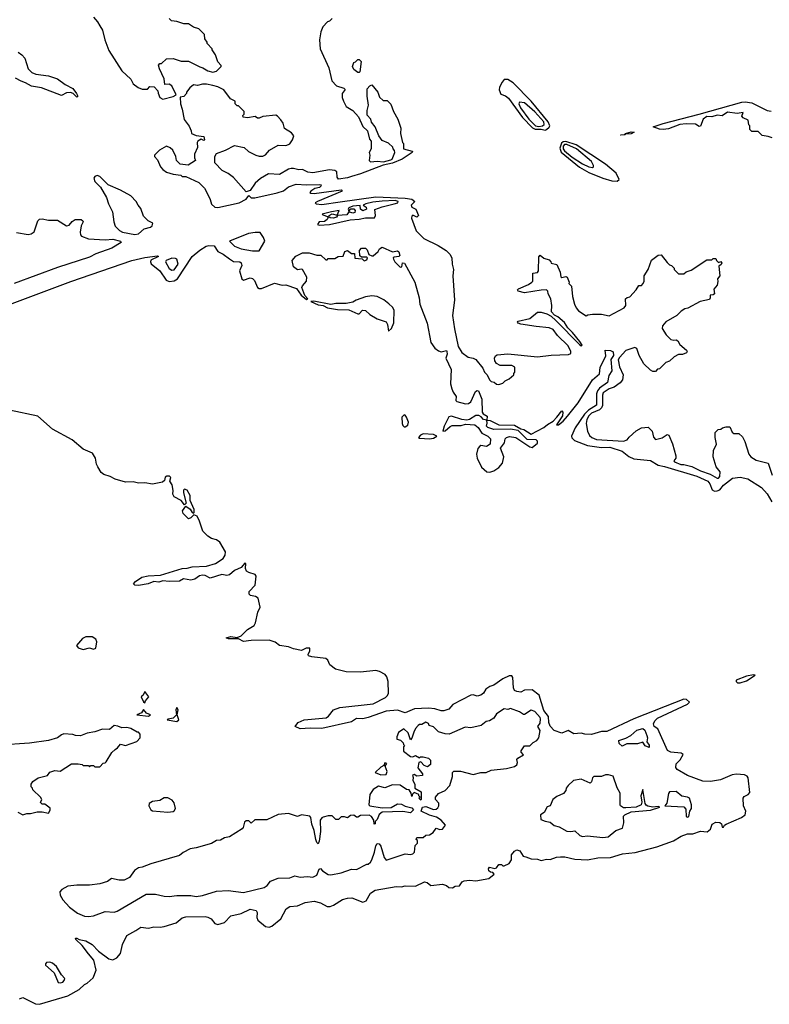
# Model space of a CAD drawing. Extents: x 2673034 to 2765626, y 830478 to 954748.
# Tile 6 of 126: x 2696160 to 2702002, y 845930 to 853601. Entities that reach past the tile are written whole.
import ezdxf

# ---------------------------------------------------------------- set-up
doc = ezdxf.new("R2010")
doc.units = 0

msp = doc.modelspace()

# ---------------------------------------------------------------- linework, layer by layer
at = {"layer": '0CON05XD'}
for points in [[(2696735, 853620), (2696767.5, 853585), (2696783.8, 853553.8), (2696805, 853520), (2696823.3, 853445), (2696855, 853360), (2696955, 853202.5), (2697026.4, 853136.4), (2697045, 853100), (2697083, 853073), (2697115, 853060), (2697155, 853060), (2697175, 853080), (2697208.3, 853078.3), (2697237, 853047), (2697238.3, 853028.3), (2697252.5, 852995), (2697275, 852982.5)], [(2698595, 853610), (2698575, 853590), (2698560, 853585), (2698522.5, 853545), (2698507.5, 853505), (2698497.5, 853445), (2698502.5, 853375), (2698570, 853225), (2698593.3, 853125), (2698630, 853085), (2698687, 853067), (2698697.5, 853057.5), (2698672.5, 853025), (2698673.3, 852995), (2698683.3, 852965), (2698705, 852923.3), (2698755, 852893.3), (2698800, 852845), (2698835, 852770), (2698870, 852735), (2698885, 852670), (2698900, 852655), (2698900, 852595), (2698882.5, 852565), (2698890, 852545), (2698882.5, 852505), (2698893, 852493), (2698945, 852498), (2698995, 852493.8), (2699052.1, 852507.9), (2699063.8, 852515), (2699082.5, 852565), (2699081.7, 852581.7), (2699070, 852595), (2699068.3, 852608.3), (2699035, 852640), (2698985, 852660), (2698960, 852695), (2698930, 852765), (2698903, 852803), (2698897.5, 852825), (2698868.3, 852858.3), (2698867, 852893), (2698877.5, 852935), (2698866.7, 853005), (2698868.3, 853061.7), (2698887.5, 853085), (2698905, 853092.5), (2698950, 853035), (2698965, 852997.5), (2698991.7, 852971.7), (2699025, 852970), (2699053.6, 852943.6), (2699073.3, 852885), (2699106.2, 852825), (2699130, 852755), (2699127.5, 852715), (2699143, 852643), (2699150, 852635), (2699150, 852595), (2699217.5, 852577.5), (2699222.5, 852575), (2699218.8, 852565), (2699140, 852515), (2699065, 852482.9), (2698992.5, 852467.5), (2698815, 852399.1), (2698745, 852380), (2698715, 852367.8), (2698645, 852357.5), (2698633.6, 852373.6), (2698632.5, 852415), (2698616.1, 852426.1), (2698575, 852430.8), (2698445, 852408), (2698405, 852413.3), (2698365, 852433.3), (2698335, 852430), (2698295, 852442.5), (2698275, 852442.5), (2698255, 852436.7), (2698185, 852393.8), (2698099.3, 852400.7), (2698037, 852363), (2697995, 852327.5), (2697955, 852270), (2697925, 852260), (2697825, 852372.5), (2697785, 852402.5), (2697737, 852427), (2697680, 852485), (2697680, 852535), (2697695, 852557.5), (2697765, 852583.8), (2697835, 852620), (2697910, 852605), (2697943.9, 852573.9), (2698000, 852545), (2698025, 852537.5), (2698055, 852537.5), (2698075, 852547.5), (2698106.4, 852583.6), (2698175, 852622.5), (2698235, 852620), (2698255, 852627.5), (2698265.9, 852634.1), (2698286.1, 852663.9), (2698296.4, 852696.4), (2698279.3, 852719.3), (2698225, 852752.5), (2698213.3, 852795), (2698195, 852820), (2698169.5, 852849.5), (2698155, 852856.2), (2698055, 852847.5), (2698025, 852832.5), (2698013, 852833), (2697995, 852847.5), (2697935, 852836.7), (2697901.7, 852841.7), (2697900, 852855), (2697910, 852865), (2697910, 852885), (2697865, 852930), (2697855, 852930), (2697840, 852945), (2697840, 852965), (2697803.6, 852983.6), (2697750, 853055), (2697705, 853077.5), (2697665, 853087.5), (2697615, 853097.5), (2697585, 853097.5), (2697545, 853087.5), (2697515, 853092.5), (2697485, 853070), (2697460, 853035), (2697460, 853025), (2697438.3, 853001.7), (2697411.7, 852998.3), (2697412.5, 852945), (2697427.5, 852905), (2697443, 852823), (2697480.7, 852770.7), (2697497.5, 852735), (2697500, 852715), (2697535, 852697.5), (2697595, 852690), (2697600, 852665), (2697595, 852660), (2697575, 852670), (2697547.5, 852655), (2697542.5, 852645), (2697546.7, 852605), (2697523, 852553), (2697522.5, 852525), (2697530, 852505), (2697471.7, 852468.3), (2697410, 852475), (2697383, 852503), (2697377.5, 852535), (2697352.5, 852585), (2697333.6, 852603.6), (2697305, 852616.7), (2697250, 852585), (2697210, 852545), (2697210, 852535), (2697235, 852510), (2697257.5, 852455), (2697275, 852432.5), (2697305, 852412.5), (2697355, 852397.5), (2697415, 852390), (2697425, 852380), (2697455, 852380), (2697555, 852332.5), (2697599.3, 852289.3), (2697625, 852240), (2697645, 852200), (2697653.6, 852163.6), (2697680, 852140), (2697705, 852138.1), (2697870, 852175), (2697925, 852203.8), (2697945, 852230), (2697964.2, 852214.2), (2697991.9, 852211.9), (2698167.8, 852252.2), (2698215, 852267.5), (2698255, 852298.8), (2698315, 852320), (2698395, 852314), (2698498, 852318), (2698510, 852315), (2698507.5, 852305), (2698495.9, 852294.1), (2698460, 852285), (2698430, 852265), (2698420, 852255), (2698428.3, 852248.3), (2698455, 852246.7), (2698665, 852276), (2698672.5, 852265), (2698480, 852185), (2698462.5, 852175), (2698470, 852165), (2698515, 852162), (2698658.7, 852181.3), (2698935, 852221.9), (2699165, 852210), (2699215, 852202.5), (2699240, 852185), (2699210, 852155), (2699215, 852140), (2699247.5, 852125), (2699267.5, 852075), (2699255, 852062.5), (2699225, 852077.5), (2699215, 852070), (2699213.3, 852055), (2699250, 851955), (2699308.8, 851895), (2699422.3, 851842.3), (2699483.6, 851803.6), (2699513.2, 851775), (2699527.7, 851745), (2699530, 851695), (2699539.6, 851655), (2699534.6, 851605.4), (2699547.8, 851415), (2699533.8, 851295), (2699548.8, 851191.2), (2699577.1, 851055), (2699605, 851007.5), (2699655, 850971.2), (2699695, 850963.8), (2699715, 850953.3), (2699770, 850885), (2699782.5, 850855), (2699802.5, 850835), (2699822.5, 850795), (2699835, 850782.5), (2699857, 850777), (2699875, 850762.5), (2699895, 850760), (2699925, 850770), (2699943, 850787), (2699975, 850802.5), (2700010, 850835), (2700010, 850845), (2700020, 850855), (2700020, 850895), (2699995, 850906.2), (2699905, 850906.2), (2699875, 850921.2), (2699863, 850943), (2699861.4, 850965), (2699868.7, 850981.3), (2699880.6, 850989.4), (2699965, 850998.5), (2700195, 850974.7), (2700302.1, 850987.9), (2700437.3, 850992.7), (2700455, 851000), (2700455.6, 851015), (2700435, 851061.1), (2700351.6, 851141.6), (2700316.2, 851186.2), (2700285, 851200.3), (2700185, 851211.3)], [(2697275, 852982.5), (2697357, 853003), (2697380, 853015), (2697346, 853086), (2697325, 853097.5), (2697290, 853095), (2697285, 853140), (2697248.3, 853218.3), (2697242.5, 853247.5), (2697251.7, 853258.3), (2697265, 853260), (2697303, 853297), (2697355, 853297.5), (2697418.3, 853278.3), (2697475, 853277.5), (2697565, 853232.5), (2697587, 853227), (2697625, 853202.5), (2697665, 853192.5), (2697695, 853200), (2697730, 853235), (2697730, 853245), (2697703, 853273), (2697687, 853327), (2697660, 853365), (2697660, 853375), (2697620, 853415), (2697620, 853425), (2697603, 853453), (2697600, 853485), (2697555, 853530), (2697515, 853542.5), (2697475, 853567.5), (2697438.3, 853568.3), (2697385, 853587.5), (2697343, 853593), (2697325, 853610)], [(2696147.7, 853347.7), (2696177.1, 853327.1), (2696200, 853300), (2696225, 853217.5), (2696255, 853188.8), (2696285, 853176.2), (2696385, 853162.5), (2696455, 853139.2), (2696515, 853095.8), (2696575, 853065.8), (2696603.8, 853025), (2696613.3, 853005), (2696605, 852996.7), (2696577, 853027), (2696555, 853032.9), (2696525, 853031.2), (2696485, 853011.2), (2696328.9, 853068.9), (2696252.9, 853082.9), (2696205, 853110), (2696171.3, 853121.3), (2696126.1, 853146.1)], [(2698805, 853190), (2698795, 853190), (2698765, 853212.5), (2698753.3, 853235), (2698763.6, 853266.4), (2698778.3, 853271.7), (2698795, 853290), (2698805, 853290), (2698820, 853275), (2698810, 853195), (2698805, 853190)], [(2700255, 852739.4), (2700265, 852744.7), (2700286.4, 852763.6), (2700290.6, 852775), (2700279.4, 852805), (2700146.4, 852966.4), (2700005, 853108.7), (2699965, 853134.3), (2699935, 853133.8), (2699918.8, 853115), (2699900, 853075), (2699896.4, 853053.6), (2699910, 853020), (2699945, 853007.2), (2699969.2, 852989.2), (2700078.6, 852838.6), (2700157.4, 852757.4), (2700177.5, 852747.5), (2700225, 852747.1), (2700255, 852739.4)], [(2700205, 852769.9), (2700235, 852774.1), (2700247.2, 852785), (2700245.2, 852805), (2700175, 852883.6), (2700095, 852951.9), (2700055, 852958.8), (2700051.1, 852945), (2700062.5, 852915), (2700126.8, 852825), (2700180.9, 852775), (2700205, 852769.9)], [(2702025, 852680), (2701991.7, 852691.7), (2701945, 852697.5), (2701915, 852730), (2701865, 852730), (2701850, 852745), (2701850, 852775), (2701843, 852783), (2701837, 852817), (2701797.5, 852837.5), (2701788.3, 852848.3), (2701797.5, 852877.5), (2701751.2, 852868.8), (2701675, 852879.4), (2701635, 852852), (2701595, 852858.1), (2701555, 852844.3), (2701515, 852846.7), (2701486.2, 852825), (2701465, 852772.5), (2701455, 852767.5), (2701426.4, 852786.4), (2701355, 852788.6), (2701305, 852785.6), (2701215, 852750), (2701175, 852744.2), (2701145, 852747.1), (2701097.5, 852765), (2701175, 852792.7), (2701456.1, 852863.9), (2701787.8, 852957.8), (2701815, 852961.8), (2701865, 852952.5), (2701985, 852894.4), (2702017.6, 852887.6)], [(2700845, 852700), (2700842.5, 852705), (2700872.5, 852707.5), (2700880, 852715), (2700925, 852726.5), (2700947.5, 852725), (2700925, 852710.8), (2700880, 852710), (2700875, 852704.4), (2700845, 852700)], [(2700815, 852342.2), (2700831.2, 852355), (2700808.1, 852405), (2700725.8, 852475.8), (2700496.2, 852626.2), (2700415, 852652), (2700395, 852648.3), (2700382.3, 852637.7), (2700368.8, 852598.8), (2700379.3, 852569.3), (2700521.8, 852451.8), (2700595, 852410.4), (2700705, 852366.5), (2700775, 852344.2), (2700815, 852342.2)], [(2700625, 852450), (2700631.2, 852455), (2700630.8, 852465), (2700615.6, 852495), (2700499.5, 852595), (2700425, 852629.2), (2700405, 852627.3), (2700395, 852616.5), (2700395, 852595.5), (2700405, 852578.8), (2700465, 852530.3), (2700545, 852477.8), (2700595.5, 852454.5), (2700625, 852450)], [(2697056.1, 851926.1), (2697085, 851932.6), (2697129.7, 851970.3), (2697180, 851985), (2697192.5, 851995), (2697196.4, 852016.4), (2697160, 852035), (2697125, 852070), (2697105, 852130), (2697082.5, 852155), (2697067.5, 852185), (2697025, 852227.5), (2696945, 852272.5), (2696850, 852315), (2696785, 852380), (2696765, 852387.5), (2696745, 852380), (2696737.5, 852365), (2696745, 852340), (2696790, 852295), (2696837.5, 852215), (2696853.3, 852165), (2696882.5, 852105), (2696893.8, 852025), (2696905, 851992.5), (2696938.3, 851958.3), (2696962.5, 851945), (2697056.1, 851926.1)], [(2698495, 852000), (2698575, 852004), (2698735, 852042.5), (2698805, 852046), (2698855, 852056), (2698925, 852057.5), (2698933.8, 852075), (2698927.1, 852122.9), (2698986.1, 852143.9), (2699078.8, 852165), (2699107.5, 852175), (2699110, 852185), (2699085, 852192), (2698985, 852187.5), (2698911.3, 852178.7), (2698857.5, 852165), (2698837.5, 852155), (2698860.5, 852140.5), (2698863.5, 852125), (2698835, 852112.2), (2698814.8, 852124.8), (2698814, 852154), (2698755, 852147.9), (2698726.2, 852135), (2698719.2, 852125), (2698725, 852110), (2698741.7, 852128.3), (2698765, 852126.4), (2698775.5, 852115), (2698770.6, 852099.4), (2698755, 852094.1), (2698725.7, 852104.3), (2698709.9, 852080.1), (2698635.8, 852074.2), (2698628.1, 852061.9), (2698606.4, 852053.6), (2698578.3, 852058.3), (2698570, 852065), (2698572.9, 852075), (2698595, 852088.9), (2698635, 852077.5), (2698650, 852115), (2698588.8, 852105), (2698516.7, 852085), (2698521.2, 852081.2), (2698558, 852068), (2698561.5, 852055), (2698556.7, 852043.3), (2698535, 852027.5), (2698493, 852027), (2698480, 852005), (2698495, 852000)], [(2696135, 851942.5), (2696225, 851927.5), (2696248.5, 851931.5), (2696271.7, 851948.3), (2696302.2, 852035), (2696315, 852047.5), (2696335, 852049.1), (2696385, 852038.2), (2696455, 852040), (2696525, 851995.8), (2696545, 851999.2), (2696570.2, 852029.8), (2696593.3, 852045), (2696640, 852045), (2696653.3, 852035), (2696653.8, 852025), (2696638.8, 851995), (2696630.8, 851945), (2696632.9, 851925), (2696641.9, 851915), (2696695, 851894.5), (2696825, 851885.8), (2696885, 851890.8), (2696946.7, 851875), (2696950, 851865), (2696878.2, 851821.8), (2696753.1, 851776.9), (2696705, 851752), (2696455, 851671.5), (2696116, 851545)], [(2697975, 851800.8), (2698025, 851801.2), (2698070, 851875), (2698060, 851905), (2698033.3, 851943.3), (2697995, 851944), (2697943.8, 851935), (2697793.8, 851875), (2697835, 851836.2), (2697885, 851814.4), (2697975, 851800.8)], [(2695910.8, 851319.2), (2696559.1, 851560.9), (2697035, 851723.6), (2697135, 851749.3), (2697235, 851760), (2697242.5, 851755), (2697183.1, 851726.9), (2697179.1, 851715), (2697185, 851698.6), (2697251.3, 851645), (2697300.4, 851570.4), (2697325, 851561.8), (2697364.7, 851565.3), (2697388.8, 851581.2), (2697503.8, 851756.2), (2697563.1, 851805), (2697614.2, 851835.8), (2697635, 851842), (2697675, 851837.8), (2697705, 851794.4), (2697745, 851775.4), (2697795, 851738.5), (2697825, 851717.7), (2697874.7, 851714.7), (2697887.2, 851707.2), (2697891.2, 851685), (2697872.2, 851645), (2697891.8, 851581.8), (2697905, 851570.6), (2697955, 851588.8), (2697974.7, 851584.7), (2697989.4, 851569.4), (2698014.2, 851515), (2698025, 851506.7), (2698045, 851506.7), (2698145, 851548.2), (2698205, 851531.9), (2698235, 851534), (2698316.5, 851506.5), (2698353.8, 851455), (2698395, 851420), (2698406.7, 851425), (2698382.3, 851452.3), (2698359.4, 851515), (2698362.9, 851527.1), (2698395.3, 851564.7), (2698396.5, 851595), (2698365, 851654.2), (2698355, 851658), (2698325, 851650.8), (2698295, 851676.7), (2698284.3, 851725.7), (2698312.7, 851757.3), (2698365, 851785.8), (2698415, 851783.8), (2698475, 851767.5), (2698507, 851767), (2698545, 851730), (2698555, 851730), (2698565, 851740), (2698615, 851740), (2698643, 851757), (2698681.7, 851758.3), (2698693.3, 851795), (2698715, 851803.3), (2698745, 851780), (2698768.3, 851778.3), (2698773, 851743), (2698828.3, 851738.3)], [(2698828.3, 851738.3), (2698845, 851722.5), (2698865, 851730), (2698870, 851745), (2698865, 851750), (2698825, 851750), (2698811.7, 851761.7), (2698808.3, 851801.7), (2698825, 851820), (2698855, 851820), (2698867, 851807), (2698881.7, 851771.7), (2698905, 851760), (2698915, 851760), (2698952.5, 851795), (2698963.3, 851816.7), (2698985, 851827.5), (2699065, 851793.3), (2699105, 851800), (2699115, 851792.5), (2699123.3, 851765), (2699113.9, 851756.1), (2699079.3, 851750.7), (2699070, 851745), (2699072.5, 851735), (2699083.3, 851715), (2699125, 851672.5), (2699137.5, 851675), (2699144.5, 851705.5), (2699158, 851705), (2699239.5, 851555), (2699272.9, 851435), (2699279.4, 851385), (2699336.5, 851236.5), (2699364.3, 851085), (2699395, 851042.9), (2699425, 851020), (2699445, 851012.5), (2699485, 851023.3), (2699489.2, 851015), (2699490.5, 850995), (2699480, 850965), (2699521.9, 850875), (2699516.5, 850765), (2699526.9, 850725), (2699537.9, 850697.9), (2699562, 850665), (2699560, 850635), (2699565.7, 850625), (2699635, 850608.7), (2699658.4, 850611.6), (2699676.4, 850623.6), (2699710.9, 850705), (2699725, 850712.3), (2699735, 850708.8), (2699760.8, 850645), (2699764.1, 850544.1), (2699771.3, 850531.3), (2699803.3, 850513.3), (2699801.7, 850481.7), (2699827.1, 850477.1), (2699895, 850444.7), (2700015, 850442.7), (2700064.5, 850414.5), (2700088.9, 850408.9), (2700145, 850372.5), (2700245, 850422.5), (2700272.4, 850447.6), (2700316.2, 850473.8), (2700346.9, 850503.1), (2700385, 850553.3), (2700392, 850542), (2700390, 850515), (2700344, 850445), (2700358, 850445), (2700395, 850473.8), (2700429, 850511), (2700511.8, 850615), (2700624.7, 850795), (2700678, 850842), (2700685, 850892), (2700729.1, 850980.9), (2700723.8, 851026.2), (2700765, 851024), (2700784.3, 851014.3), (2700786.9, 850985), (2700766.4, 850953.6), (2700774.4, 850865), (2700750.4, 850829.6), (2700740, 850775), (2700679.5, 850730.5), (2700661.9, 850708.1), (2700655.2, 850685), (2700655, 850597.5), (2700591.7, 850558.3), (2700562.3, 850527.7), (2700488.9, 850421.1), (2700460.4, 850355), (2700462.9, 850342.9), (2700482.7, 850322.7), (2700585, 850282.9), (2700695, 850268.6), (2700759.7, 850270.3), (2700855, 850238.2), (2700907.7, 850197.7), (2700945, 850180.9), (2701075, 850167.6), (2701135, 850130.9), (2701185, 850121.1), (2701438, 850045), (2701522, 850005), (2701539.2, 849985), (2701557.8, 849937.8), (2701575, 849928.5), (2701595, 849929.1), (2701615, 849938), (2701645, 849973.8), (2701715, 850028.1), (2701773.7, 850036.3), (2701835, 850023.2), (2701940.5, 849955), (2701985.9, 849905.9), (2702022.3, 849845)], [(2697345, 851649.2), (2697365, 851652.9), (2697396.2, 851695), (2697383.8, 851735), (2697375, 851740.8), (2697345, 851741.9), (2697302, 851725), (2697296, 851715), (2697325, 851662), (2697345, 851649.2)], [(2700185, 851211.3), (2700065, 851228.6), (2700045, 851237.5), (2700040, 851245), (2700045, 851252.5), (2700135, 851273.8), (2700195, 851321.8), (2700225, 851323.2), (2700268.9, 851308.9), (2700301.1, 851291.1), (2700338.5, 851258.5), (2700525, 851066.7), (2700535, 851060), (2700542.5, 851065), (2700525.8, 851095), (2700469.2, 851165), (2700431.3, 851201.3), (2700405, 851242.5), (2700355, 851285.6), (2700328.3, 851298.3), (2700303.3, 851325), (2700306, 851375), (2700300, 851425), (2700277.5, 851465), (2700276.2, 851485), (2700266.7, 851495), (2700225, 851494.4), (2700095, 851472.5), (2700044.4, 851485), (2700040.6, 851495), (2700046.2, 851505), (2700125, 851537.1), (2700150, 851555), (2700158.1, 851565), (2700159.1, 851590.9), (2700158.8, 851625), (2700195, 851632), (2700202.5, 851645), (2700206.1, 851753.9), (2700215, 851766.7), (2700245, 851742.5), (2700285, 851730), (2700300, 851715), (2700303, 851703), (2700345, 851692.5), (2700372.5, 851635), (2700377, 851597), (2700385, 851592.5), (2700415, 851600.6), (2700425.7, 851595.7), (2700442.5, 851555), (2700440, 851545), (2700460, 851525), (2700467.5, 851445), (2700482.5, 851385), (2700497.5, 851355), (2700515, 851333.3), (2700575, 851292.5), (2700588.3, 851301.7), (2700625, 851307.5), (2700695, 851307.5), (2700755, 851292.5), (2700870, 851355), (2700882.5, 851375), (2700880, 851425), (2700893.3, 851436.7), (2700915, 851442.5), (2700963.3, 851495), (2700985, 851530), (2701005, 851530), (2701020, 851545), (2701027.5, 851565), (2701027.5, 851605), (2701057.5, 851655), (2701083, 851727), (2701135, 851767.5), (2701158.3, 851768.3), (2701205, 851710), (2701225, 851690), (2701240, 851685), (2701260, 851665), (2701260, 851655), (2701295, 851620), (2701335, 851620), (2701353, 851637), (2701391.7, 851648.3), (2701515, 851730), (2701555, 851730), (2701565, 851740), (2701585, 851740), (2701590, 851725), (2701605, 851710), (2701625, 851717.5), (2701632.5, 851705), (2701626.4, 851693.6), (2701608.3, 851681.7), (2701616.7, 851605), (2701598.3, 851581.7), (2701601.2, 851561.2), (2701596.1, 851533.9), (2701568.3, 851501.7), (2701575.9, 851464.1), (2701565, 851456.7), (2701540, 851455), (2701541.2, 851435), (2701535, 851421.2), (2701463.6, 851406.4), (2701367, 851353), (2701343, 851347), (2701315, 851330), (2701280, 851295), (2701195, 851246.7), (2701170, 851215), (2701167.5, 851195), (2701197.5, 851145), (2701235, 851110), (2701257, 851103), (2701275, 851107.5), (2701290, 851100), (2701305, 851070), (2701357.5, 851025), (2701362.5, 851015), (2701357.5, 851005), (2701325, 850991.2), (2701295, 850992.5), (2701260, 850975), (2701225, 850940), (2701195, 850930), (2701145, 850880), (2701131.7, 850878.3), (2701115, 850860), (2701095, 850860), (2701075, 850870), (2701025, 850920), (2700987.5, 850985), (2700969.3, 851039.3), (2700955, 851046.7), (2700885, 851023.3), (2700835, 850968.6), (2700825, 850950), (2700835, 850897.5), (2700862.5, 850835), (2700857.5, 850795), (2700839.3, 850770.7), (2700793.2, 850736.8), (2700754, 850725), (2700708.1, 850695), (2700702.1, 850675), (2700701.6, 850595), (2700694, 850576), (2700679.2, 850560.8), (2700617.1, 850535), (2700595, 850514.6), (2700578.9, 850485), (2700575.6, 850455), (2700584.4, 850395), (2700600.7, 850360.7), (2700618, 850345), (2700655, 850330.5), (2700865, 850316.7), (2700895, 850327.5), (2700910.7, 850349.3), (2700963, 850397), (2701005, 850420), (2701057, 850427), (2701090, 850395), (2701098.3, 850348.3), (2701115, 850330), (2701167, 850343), (2701205, 850370), (2701220, 850365), (2701247, 850297), (2701273, 850203), (2701272.5, 850185), (2701257.5, 850165), (2701262.5, 850155), (2701312.5, 850135), (2701336.4, 850136.4), (2701399.2, 850119.2), (2701466.2, 850085), (2701540, 850060), (2701595, 850028), (2701605, 850028.8), (2701615, 850042.5), (2701618.8, 850078.8), (2701588.3, 850118.3), (2701563.3, 850195), (2701567.5, 850245), (2701590, 850295), (2701580, 850345), (2701580, 850385), (2701603, 850407), (2701625, 850410), (2701638.3, 850421.7), (2701665, 850430), (2701695, 850430), (2701712.5, 850387.5), (2701725, 850376.7), (2701765, 850376), (2701792.3, 850352.3), (2701811.2, 850315), (2701841.2, 850215), (2701856.7, 850195), (2701898.3, 850168.3), (2701992.5, 850145), (2702025, 850052.5)], [(2699035, 851173.8), (2699057.8, 851195), (2699075, 851240), (2699077.3, 851337.3), (2699065, 851361.1), (2699037.7, 851387.7), (2698997.2, 851417.2), (2698945, 851443.1), (2698905, 851449.7), (2698855, 851441.7), (2698783.1, 851416.9), (2698755, 851399.3), (2698705, 851388.9), (2698625, 851390), (2698585, 851381.9), (2698452.3, 851407.7), (2698430, 851405), (2698485, 851380), (2698525, 851374.5), (2698560, 851355), (2698636.9, 851343.1), (2698725, 851339.4), (2698795, 851310), (2698805, 851310), (2698832.3, 851337.7), (2698855, 851336.2), (2698888.8, 851305), (2698945, 851270), (2699015, 851246.2), (2699026.5, 851226.5), (2699035, 851173.8)], [(2696158.3, 845971.7), (2696185, 845983.3), (2696282.7, 845932.7), (2696315, 845930), (2696534.5, 845995.5), (2696624.2, 846045), (2696664.3, 846085), (2696685.8, 846094.2), (2696731.5, 846135), (2696755.5, 846195), (2696738.1, 846275), (2696695, 846322.5), (2696648, 846388), (2696597.5, 846435), (2696594.2, 846445.8), (2696605, 846446.2), (2696623.8, 846433.8), (2696675, 846424.2), (2696725, 846395.6), (2696774.6, 846344.6), (2696853.8, 846285), (2696885, 846275.8), (2696918.3, 846291.7), (2696945.3, 846324.7), (2696961.1, 846395), (2696994.4, 846465), (2697065, 846504), (2697105, 846530), (2697165, 846523.3), (2697206.1, 846533.9), (2697255, 846530), (2697285, 846536.2), (2697380, 846565), (2697425.9, 846604.1), (2697455, 846612), (2697605, 846613.3), (2697625, 846608.8), (2697652.5, 846595), (2697679.5, 846559.5), (2697705, 846551.2), (2697755, 846566.2), (2697805, 846620), (2697885, 846636.2), (2697955, 846670.8), (2698001.7, 846661.7), (2698010, 846645), (2698006.9, 846605), (2698014.6, 846584.6), (2698075, 846536), (2698105, 846530.8), (2698125, 846539.2), (2698195, 846595.6), (2698237.5, 846675), (2698265, 846692.5), (2698325, 846697.5), (2698385, 846724), (2698455, 846734), (2698505, 846721.2), (2698555, 846691.2), (2698578.3, 846691.7), (2698605, 846701.2), (2698676.1, 846746.1), (2698715, 846758), (2698748.8, 846758.8), (2698835, 846725.7), (2698859.2, 846735), (2698895, 846796.2), (2698929.7, 846820.3), (2699095, 846848.6), (2699135, 846845.8), (2699165, 846854), (2699245, 846851.2), (2699315, 846883.3), (2699335, 846880), (2699365, 846856.7), (2699455, 846866.7), (2699486.1, 846856.1), (2699505, 846840), (2699533, 846837), (2699555, 846850), (2699588.3, 846851.7), (2699607, 846883), (2699625, 846892.5), (2699665, 846896.7), (2699715, 846892.5), (2699815, 846910), (2699857.5, 846945), (2699847, 846957), (2699828.3, 846958.3), (2699815, 846970), (2699812.5, 846985), (2699821.7, 846998.3), (2699861.7, 846988.3), (2699876.4, 846993.6), (2699895, 847020), (2699915, 847020), (2699925, 847010), (2699935, 847010), (2699973.6, 847026.4), (2699993.3, 847055), (2699992.5, 847095), (2700015, 847122.5), (2700035, 847132.5), (2700057.5, 847125), (2700083, 847083), (2700105, 847080), (2700145, 847062.5), (2700195, 847060), (2700225, 847050), (2700265, 847060), (2700295, 847057.5), (2700343.6, 847076.4), (2700375, 847078.8), (2700407.7, 847077.7), (2700485, 847060), (2700585, 847056.7), (2700665, 847071.8), (2700765, 847074.5), (2700858, 847102), (2700956.8, 847113.2), (2701125, 847155.7), (2701256.2, 847203.8), (2701315, 847239.5), (2701365, 847257.8), (2701405, 847258), (2701465, 847278.6), (2701517.2, 847272.8), (2701543.8, 847295), (2701557, 847333), (2701585, 847348.8), (2701615, 847346.7), (2701630, 847335), (2701635, 847310), (2701645, 847310), (2701652.5, 847325), (2701665.8, 847334.2), (2701784.5, 847385.5), (2701815, 847406.7), (2701819.2, 847435), (2701799.5, 847475), (2701797.8, 847535), (2701805, 847549.4), (2701836.2, 847563.8), (2701849.1, 847580.9), (2701837.8, 847695), (2701828.2, 847708.3), (2701808.3, 847718.3), (2701745, 847723.3), (2701713.2, 847716.8), (2701621, 847679), (2701543.5, 847666.5), (2701485, 847668.3), (2701363.5, 847713.5), (2701285, 847760), (2701274.5, 847775), (2701276.9, 847803.1), (2701308.2, 847835), (2701330, 847875), (2701315.7, 847885.7), (2701234.5, 847894.5), (2701208.1, 847908.1), (2701133.8, 848075), (2701104.6, 848094.6), (2701098.4, 848115), (2701110.4, 848139.6), (2701131.4, 848158.6), (2701365, 848268.7), (2701379.3, 848285), (2701356.2, 848305), (2701335, 848308.3), (2701189.4, 848249.4), (2700945, 848152.9), (2700735, 848054.3), (2700695, 848056), (2700615, 848032), (2700563.9, 848033.9), (2700535, 848042.5), (2700478.3, 848038.3), (2700435, 848062.5), (2700385, 848043.3), (2700325, 848063.3), (2700295, 848096.2), (2700282.7, 848125), (2700281.3, 848171.3), (2700245, 848220), (2700209.5, 848339.5), (2700155, 848379.2), (2700095, 848376.2), (2700065, 848362.5), (2700035, 848366), (2700016.7, 848375), (2700008.6, 848395), (2700002.2, 848475), (2699995, 848488.1), (2699975, 848488.5), (2699925, 848466.5), (2699855, 848417.2), (2699825, 848405.8), (2699793.8, 848385), (2699775.3, 848354.7), (2699755, 848337.8), (2699725, 848330.5), (2699695, 848340.9), (2699675, 848339.2), (2699534.8, 848265.2), (2699505, 848230), (2699465, 848216.9), (2699445, 848217.2), (2699395, 848232.9), (2699345, 848236.9), (2699238, 848232), (2699165, 848201.2), (2699105, 848221.2), (2699015, 848214.7), (2698875, 848163.7), (2698835, 848153.8), (2698784.2, 848155.8), (2698745, 848130.6), (2698515, 848077.6), (2698425, 848081.8), (2698345.5, 848075.5), (2698307.5, 848095), (2698312.5, 848102.5), (2698330.5, 848125), (2698376.6, 848146.6), (2698547.8, 848162.2), (2698565.7, 848174.3), (2698605, 848223.3), (2698655, 848242.5), (2698915, 848271.4), (2699009.8, 848320.2), (2699026.2, 848335), (2699033.9, 848355), (2699030.7, 848445), (2699021.3, 848481.3), (2699008.5, 848498.5), (2698965, 848522.9), (2698935, 848529.6), (2698815, 848518.8), (2698705, 848519.8), (2698622.2, 848542.2), (2698577.8, 848575), (2698561.5, 848611.5), (2698545.2, 848625.2), (2698436, 848636), (2698412, 848645), (2698409.2, 848655), (2698420, 848685), (2698420, 848705), (2698393.6, 848703.6), (2698355, 848687.5), (2698295, 848698.2), (2698255.3, 848715.3), (2698185, 848724.6), (2698151, 848751), (2698105, 848767.4), (2697965, 848765.6), (2697905, 848755.7), (2697865, 848776.7), (2697787, 848777), (2697770, 848785), (2697805.5, 848795.5), (2697855, 848788), (2697885, 848799.5), (2697935, 848850.5), (2697987.9, 848882.1), (2697997.5, 848902.5), (2698015.3, 848985), (2698034.1, 849025), (2698018.8, 849095), (2697997.3, 849107.3), (2697958, 849115), (2697948.1, 849125), (2697948.9, 849145), (2697995.3, 849195), (2698002.7, 849265), (2697995, 849279.5), (2697945, 849293), (2697926.5, 849305), (2697919.4, 849325), (2697922.5, 849365), (2697915, 849367.5), (2697887, 849333), (2697835, 849310), (2697795, 849274.7), (2697775, 849270.6), (2697735, 849278.2), (2697645, 849249.2), (2697605, 849271.2), (2697583.6, 849273.6), (2697561.2, 849268.8), (2697525, 849242.7), (2697495, 849234.7), (2697435.9, 849244.1), (2697405, 849227.8), (2697325, 849224.5), (2697275, 849230), (2697245, 849220), (2697206.1, 849223.9), (2697162.5, 849205), (2697085, 849192.9), (2697057.5, 849195), (2697047.5, 849205), (2697062.5, 849225), (2697112.1, 849257.9), (2697162.1, 849267.9), (2697257.1, 849272.9), (2697425, 849326.5), (2697465, 849327.6), (2697505, 849338.8), (2697615, 849344.2), (2697685.2, 849364.8), (2697745.6, 849404.4), (2697761.7, 849428.3), (2697763.9, 849453.9), (2697720.4, 849530.4), (2697695, 849547.8), (2697655, 849560), (2697625, 849577.5), (2697588.5, 849615), (2697562.2, 849695), (2697542.7, 849732.7), (2697515.9, 849744.1), (2697495, 849718.8), (2697475, 849712), (2697433.3, 849755), (2697430, 849775), (2697455, 849810), (2697487.3, 849787.3), (2697505, 849761.2), (2697515, 849756.7), (2697518.8, 849761.2), (2697518.5, 849785), (2697488.2, 849855), (2697487.4, 849895), (2697465, 849934.5), (2697445, 849944), (2697437.5, 849935), (2697436.4, 849915), (2697456.2, 849835), (2697445, 849820), (2697417.5, 849855), (2697365, 849882.5), (2697353.8, 849905), (2697357, 849933), (2697347, 849977), (2697330, 850005), (2697336.7, 850035), (2697326.7, 850045), (2697307.5, 850045), (2697295, 850035.7), (2697288.8, 850011.2), (2697272.5, 849997.5), (2697195, 849982.9), (2697135, 849992.5), (2697085, 849991.1), (2697045, 850000.5), (2696985, 849998.9), (2696905, 850020.6), (2696865, 850042.9), (2696816.5, 850056.5), (2696794.4, 850074.4), (2696767.8, 850117.8), (2696758, 850138), (2696750, 850185), (2696726.5, 850225), (2696654.3, 850254.3), (2696568.8, 850328.8), (2696415, 850410.5), (2696301.1, 850511.1), (2696079.7, 850559.7)], [(2699165, 850430), (2699185, 850442.5), (2699189.2, 850465), (2699175, 850503.3), (2699165, 850520), (2699155, 850523.3), (2699137.5, 850505), (2699140, 850455), (2699145, 850440), (2699155, 850430), (2699165, 850430)], [(2699825, 850074.6), (2699855, 850085.5), (2699895, 850112.2), (2699923.1, 850145), (2699933.1, 850195), (2699907, 850263), (2699937.5, 850305), (2699943.8, 850335), (2699952.5, 850345), (2699976.2, 850353.8), (2700026.5, 850346.5), (2700135, 850273.3), (2700155, 850267.5), (2700195, 850302), (2700195, 850316.2), (2700185, 850327.1), (2700115, 850330.5), (2700045, 850401.3), (2699985, 850410.3), (2699855, 850409.3), (2699809.2, 850425), (2699797.5, 850435), (2699803.2, 850456.8), (2699799.7, 850479.7), (2699775, 850485.3), (2699756.8, 850506.8), (2699736.9, 850516.9), (2699715, 850516), (2699665, 850485.2), (2699645, 850480.8), (2699605, 850485.3), (2699525, 850512.2), (2699505, 850506.8), (2699468.2, 850435), (2699457.5, 850395), (2699475, 850396.9), (2699515, 850431.2), (2699531.6, 850438.4), (2699600.2, 850440.2), (2699635, 850448.7), (2699707.1, 850445), (2699732.2, 850425), (2699760.5, 850380.5), (2699808, 850355), (2699828.8, 850335), (2699827.5, 850295), (2699797, 850277), (2699755, 850282.5), (2699745, 850277.5), (2699730.5, 850259.5), (2699721.1, 850215), (2699725, 850183.8), (2699760, 850115), (2699799.6, 850079.6), (2699825, 850074.6)], [(2699355, 850335.6), (2699385, 850341.8), (2699410, 850355), (2699385, 850368.9), (2699305, 850373.3), (2699283.3, 850365), (2699266.7, 850345), (2699275, 850340), (2699355, 850335.6)], [(2696655, 848693.3), (2696705, 848706.7), (2696735, 848696.7), (2696752.5, 848705), (2696761.2, 848755), (2696753.8, 848775), (2696725, 848792.5), (2696675, 848792.5), (2696649.5, 848780.5), (2696603.3, 848725), (2696616.4, 848706.4), (2696655, 848693.3)], [(2701775, 848434.3), (2701825, 848450.5), (2701892.5, 848495), (2701878, 848498), (2701825, 848486.2), (2701744.7, 848455.3), (2701742.7, 848445), (2701752.7, 848435), (2701775, 848434.3)], [(2697135, 848277.5), (2697140, 848295), (2697165.8, 848325), (2697135, 848367.5), (2697121.5, 848338.5), (2697107.5, 848325), (2697125, 848286.7), (2697135, 848277.5)], [(2697385, 848132.5), (2697401.2, 848145), (2697386, 848185), (2697395.8, 848225), (2697385, 848242.5), (2697378, 848225), (2697382.5, 848185), (2697355, 848158.1), (2697318.3, 848151.7), (2697310, 848145), (2697385, 848132.5)], [(2696695, 846614.2), (2696735, 846620), (2696825, 846652.5), (2696895, 846647.5), (2696920, 846655), (2697145, 846788.8), (2697218.8, 846788.8), (2697285, 846772), (2697325, 846770), (2697385, 846777.5), (2697492.7, 846777.3), (2697535, 846770.8), (2697585, 846778.8), (2697695, 846812.5), (2697785, 846816), (2697905, 846800.8), (2698065, 846840.8), (2698088.8, 846855), (2698115, 846888.8), (2698175, 846912), (2698265.9, 846914.1), (2698305, 846930), (2698345, 846921.2), (2698404.1, 846925.9), (2698445, 846920), (2698476, 846935), (2698495, 846982.5), (2698505, 846987.5), (2698518.8, 846968.8), (2698565, 846940), (2698585, 846939.2), (2698665, 846954), (2698747, 846983), (2698785, 846980), (2698865, 847022.5), (2698875, 847022.5), (2698893, 847037), (2698903.3, 847055), (2698926, 847115), (2698934.2, 847165.8), (2698947, 847183), (2698960.7, 847180.7), (2698975, 847162.5), (2699000, 847075), (2699015, 847052.5), (2699165, 847102.5), (2699205, 847096.7), (2699225, 847102.5), (2699236.7, 847115), (2699243, 847167), (2699260, 847185), (2699260, 847205), (2699250, 847215), (2699255, 847230), (2699305, 847230), (2699325, 847247.5), (2699355, 847250), (2699381.7, 847268.3), (2699405, 847302.5), (2699435, 847292.5), (2699455, 847293.3), (2699477.5, 847325), (2699445, 847363.3), (2699408.6, 847388.6), (2699355, 847404), (2699290, 847435), (2699300, 847465), (2699325, 847470), (2699385, 847446.7), (2699405, 847450), (2699419.5, 847460.5), (2699426.7, 847475), (2699426.4, 847496.4), (2699400, 847525), (2699400, 847545), (2699425, 847572.5), (2699475, 847596.7), (2699511.2, 847635), (2699533.3, 847705), (2699532.5, 847735), (2699543, 847747), (2699595, 847746.7), (2699695, 847721.2), (2699755, 847736), (2699795, 847736), (2699835, 847753.3), (2699955, 847766.7), (2700017.2, 847782.8), (2700035.4, 847794.6), (2700039.2, 847815), (2700033.9, 847836.1), (2700042.7, 847847.3), (2700087, 847873), (2700067.5, 847895), (2700067.5, 847905), (2700082.7, 847927.3), (2700095, 847942.5), (2700135.8, 847944.2), (2700161.2, 847968.8), (2700190, 847985), (2700205.8, 848005), (2700216.4, 848063.6), (2700197.5, 848095), (2700215, 848120), (2700218.1, 848155), (2700215.6, 848165), (2700175, 848211.2), (2700145, 848222.5), (2700095, 848187.5), (2700085, 848187.5), (2700055, 848208), (2699985, 848233.8), (2699965, 848227.5), (2699935, 848232.5), (2699875, 848192.5), (2699855, 848160), (2699821.7, 848138.3), (2699795, 848132.5), (2699757, 848103), (2699675, 848083.3), (2699630.7, 848089.3), (2699506.1, 848033.9), (2699475, 848036.7), (2699423, 848053), (2699385, 848092.5), (2699351.7, 848101.7), (2699346.4, 848116.4), (2699325, 848127.5), (2699295, 848110), (2699275, 848110), (2699265, 848102.5), (2699245, 848080), (2699230.5, 848049.5), (2699217, 848003), (2699205, 847990), (2699186.7, 848045), (2699153, 848077), (2699111.7, 848048.3), (2699100, 848015), (2699100, 847995), (2699128.3, 847988.3), (2699148.3, 847968.3), (2699150, 847955), (2699160, 847945), (2699150, 847935), (2699151.7, 847901.7), (2699205, 847860), (2699225, 847857.5), (2699245, 847867.5), (2699275, 847850), (2699283, 847857), (2699305, 847857.5), (2699347, 847847), (2699361.7, 847831.7), (2699361.7, 847798.3), (2699339.3, 847780.7), (2699311.2, 847791.2), (2699285, 847820), (2699270, 847815), (2699263, 847773), (2699300, 847725), (2699298.3, 847711.7), (2699255, 847707.5), (2699235, 847720), (2699220, 847715), (2699227.5, 847697.5), (2699223, 847673), (2699240, 847645), (2699240, 847615), (2699287.5, 847585), (2699290, 847525), (2699285, 847520), (2699270, 847535), (2699280, 847545), (2699270, 847555), (2699270, 847565), (2699235, 847580), (2699221.7, 847568.3), (2699215, 847550), (2699210, 847575), (2699195, 847600), (2699175, 847602.5), (2699126.4, 847636.4), (2699065, 847640), (2699005, 847616.7), (2698955, 847630), (2698915, 847602.5), (2698887.5, 847565), (2698880, 847485), (2698890, 847475), (2698985, 847460), (2699055, 847462.5), (2699105, 847492.5), (2699135, 847490), (2699163, 847473), (2699215, 847460), (2699230, 847445), (2699205, 847422.5), (2699145, 847433.3), (2698984, 847426), (2698960.8, 847409.2), (2698945, 847370), (2698930, 847355), (2698930, 847335), (2698923.3, 847333.3), (2698920, 847365), (2698903, 847393), (2698883, 847403), (2698815, 847400), (2698795, 847387.5), (2698785, 847387.5), (2698765, 847402.5), (2698738.3, 847401.7), (2698715, 847382.5), (2698691.7, 847391.7), (2698665, 847390), (2698645, 847370), (2698625, 847370), (2698595, 847397.5), (2698565, 847397.5), (2698525, 847387.5), (2698515, 847383.3), (2698502.5, 847365), (2698504.2, 847275), (2698495, 847200), (2698485, 847180), (2698475, 847190), (2698466.7, 847215), (2698454, 847285), (2698437, 847333), (2698430, 847385), (2698420, 847395), (2698355, 847406.7), (2698325, 847392.5), (2698255, 847416.7), (2698175, 847407.5), (2698085, 847367.5), (2697993, 847367), (2697965, 847340), (2697945, 847360), (2697925, 847360), (2697911.7, 847348.3), (2697901.7, 847308.3), (2697893, 847297), (2697795, 847233.8), (2697755, 847226.7), (2697725, 847210), (2697695, 847206.2), (2697655, 847183.8), (2697535, 847148), (2697488.3, 847141.7), (2697435, 847113.3), (2697405, 847088.8), (2697183.3, 847023.3), (2697115, 846997.5), (2697085, 846993.3), (2697055, 846973.3), (2697015, 846916.7), (2696975, 846898), (2696936.1, 846896.1), (2696875, 846910), (2696845, 846887.5), (2696785, 846867.5), (2696705, 846857.5), (2696605, 846857.5), (2696535, 846850), (2696487.5, 846825), (2696473.3, 846805), (2696475, 846780), (2696496.7, 846745), (2696547.3, 846687.3), (2696609.7, 846639.7), (2696665, 846617.5), (2696695, 846614.2)], [(2697165, 848174.3), (2697180, 848185), (2697149.1, 848199.1), (2697125, 848227.5), (2697109.3, 848200.7), (2697072.5, 848185), (2697165, 848174.3)], [(2696145, 847427.5), (2696185, 847406.7), (2696215, 847417.5), (2696243, 847417), (2696295, 847430), (2696335, 847430), (2696385, 847420), (2696397, 847443), (2696397, 847457), (2696355, 847490), (2696335, 847490), (2696321.7, 847501.7), (2696332.5, 847525), (2696322.5, 847545), (2696261.7, 847601.7), (2696260, 847615), (2696250, 847625), (2696250, 847645), (2696263.6, 847666.4), (2696305, 847693.3), (2696377, 847713), (2696395, 847737.5), (2696410, 847745), (2696435, 847752.5), (2696475, 847747.5), (2696565, 847802.5), (2696615, 847802.5), (2696647, 847797), (2696655, 847790), (2696695, 847790), (2696705, 847780), (2696715, 847790), (2696735, 847790), (2696745, 847780), (2696785, 847780), (2696811.7, 847808.3), (2696825, 847810), (2696835, 847820), (2696877, 847893), (2696903.6, 847916.4), (2696923, 847927), (2696945, 847955.6), (2696985, 847946.7), (2697073.6, 847976.4), (2697100, 848005), (2697100, 848035), (2697085, 848050), (2697075, 848050), (2697025, 848077.5), (2696995, 848086.7), (2696955, 848084), (2696925, 848098), (2696895, 848101.2), (2696859.3, 848070.7), (2696805, 848073.3), (2696745, 848053.3), (2696685, 848043.3), (2696635, 848022), (2696595, 848023.3), (2696573, 848033), (2696503.9, 848036.1), (2696485, 848030), (2696455, 848006.7), (2696385.7, 847984.3), (2696235.5, 847964.5), (2696001.7, 847948.3)], [(2701065, 847930), (2701033.6, 847943.6), (2701015, 847972.5), (2700975, 847960), (2700890.7, 847959.3), (2700855, 847940), (2700833, 847963), (2700830, 847985), (2700885, 848002.5), (2700923.3, 848025), (2700970, 848065), (2701015, 848078), (2701031.2, 848065), (2701048, 848025), (2701053.3, 848005), (2701047.5, 847975), (2701065, 847950), (2701065, 847930)], [(2698975, 847717.5), (2699015, 847720), (2699022.5, 847745), (2699007.5, 847785), (2699020, 847805), (2699005, 847810), (2698998.3, 847791.7), (2698973.6, 847776.4), (2698930, 847735), (2698975, 847717.5)], [(2700705, 847228.5), (2700745, 847234.7), (2700805.8, 847284.2), (2700857.4, 847302.6), (2700868.9, 847345), (2700864.4, 847395), (2700875, 847405.8), (2700925, 847429.2), (2701075, 847441.9), (2701147.5, 847465), (2701135, 847471.2), (2701094.3, 847465.7), (2701055, 847473.1), (2701041.8, 847481.8), (2701034, 847495), (2701015, 847602.5), (2700999.5, 847555), (2701009.4, 847505), (2701004.2, 847485), (2700965, 847465.5), (2700885, 847460), (2700865, 847461.9), (2700843.1, 847475), (2700838.9, 847485), (2700840.8, 847575), (2700815.4, 847615.4), (2700785, 847706.7), (2700748.7, 847718.7), (2700725, 847718.9), (2700695, 847705.8), (2700635, 847705.6), (2700624.4, 847695), (2700615, 847662.5), (2700605, 847653.3), (2700535, 847683.3), (2700475, 847673.3), (2700433.8, 847635), (2700420, 847615), (2700416.7, 847595), (2700397.7, 847572.3), (2700345, 847548.8), (2700313.8, 847525), (2700295, 847477.5), (2700270.7, 847469.3), (2700246.7, 847425), (2700217.5, 847405), (2700220.7, 847370.7), (2700255, 847356.2), (2700295, 847348.8), (2700325, 847323.8), (2700365, 847313.8), (2700425, 847280), (2700455, 847276.7), (2700485, 847282.5), (2700525, 847246.2), (2700545, 847238), (2700585, 847243.3), (2700705, 847228.5)], [(2701365, 847386.7), (2701375, 847393.8), (2701383.3, 847435), (2701396.7, 847455), (2701396.7, 847485), (2701380, 847535), (2701365, 847543.8), (2701321.1, 847551.1), (2701275, 847587.5), (2701225, 847586), (2701217.1, 847572.9), (2701203.3, 847496.7), (2701187.5, 847475), (2701335, 847468.1), (2701350.6, 847450.6), (2701355, 847392.5), (2701365, 847386.7)], [(2697315, 847426.7), (2697355, 847432.5), (2697365, 847437.5), (2697373.3, 847455), (2697365, 847500), (2697349.3, 847519.3), (2697315, 847537.5), (2697285, 847537.5), (2697251.7, 847518.3), (2697195, 847510), (2697170, 847495), (2697167.5, 847475), (2697182.5, 847445), (2697195, 847437.5), (2697315, 847426.7)], [(2696475, 846097.5), (2696495, 846103.3), (2696507.5, 846115), (2696511.7, 846131.7), (2696485, 846160), (2696446.7, 846225), (2696415, 846250), (2696395, 846257.5), (2696370, 846255), (2696360, 846245), (2696360, 846235), (2696427.5, 846175), (2696460.7, 846100.7), (2696475, 846097.5)]]:
    msp.add_lwpolyline(points, dxfattribs=at)

doc.saveas('drawing.dxf')
